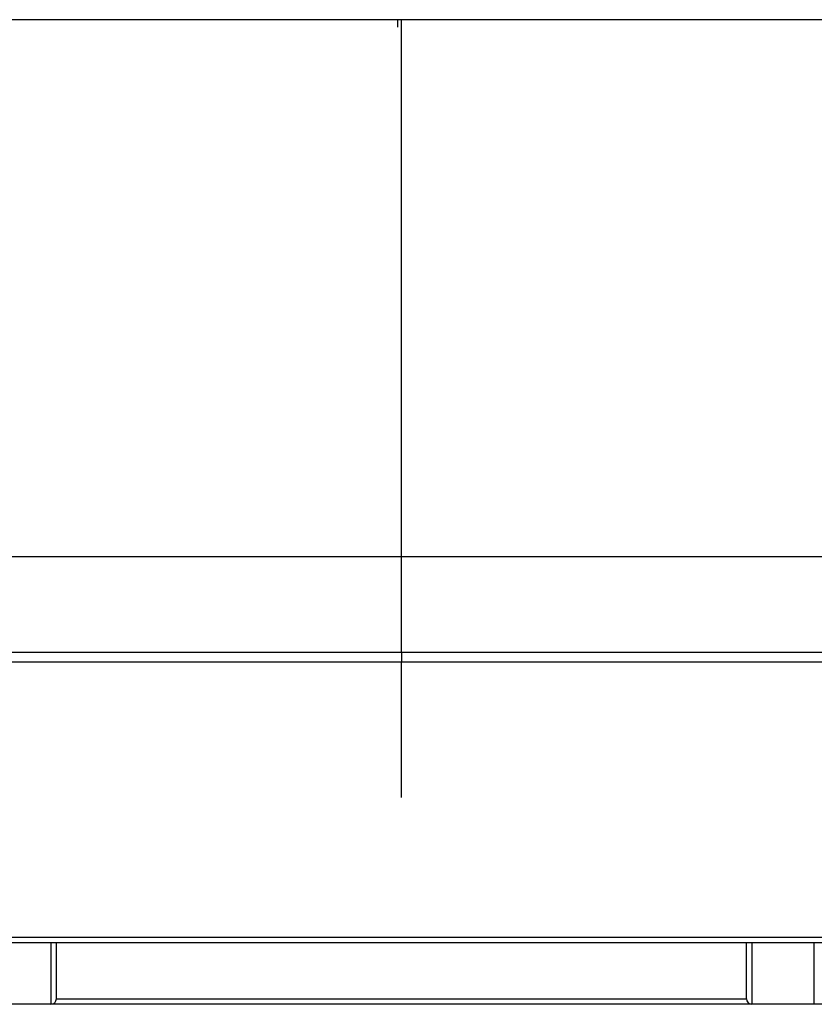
# Paper-space layout '_Front' of a CAD drawing. Header units: millimetres. Extents: x -908 to 908, y 0 to 686.
# Tile 10 of 19: x -208 to 225, y 150 to 686. Entities that reach past the tile are written whole.
import ezdxf

# ---------------------------------------------------------------- set-up
doc = ezdxf.new("R2010")
doc.units = ezdxf.units.MM

psp = doc.layouts.new('_Front')

# ---------------------------------------------------------------- linework, layer by layer
at = {"color": 7, "linetype": 'Continuous', "lineweight": 25}
for p, q in [((0, 685.71), (-2, 685.71)), ((0, 341.06), (0, 336.06)), ((-742.38, 186), (742.38, 186)), ((741.35, 183), (-741.35, 183)), ((-191, 183), (-191, 149.5)), ((-188, 152.51), (-188, 183)), ((188, 152.51), (188, 183)), ((191, 183), (191, 149.5)), ((225, 149.5), (225, 183)), ((-188, 152.5), (188, 152.5)), ((740, 149.5), (-740, 149.5))]:
    psp.add_line(p, q, dxfattribs=at)
at = {"color": 7, "linetype": 'Continuous', "lineweight": 25, "flags": 128}
for points in [[(-2, 681.74), (-2, 682.25), (-2, 683.21), (-2, 684.16), (-2, 684.98), (-2, 685.52), (-2, 685.71), (-2, 685.71)], [(0, 681.74), (0, 682.25), (0, 683.21), (0, 684.16), (0, 684.98), (0, 685.52), (0, 685.71), (0, 685.71)]]:
    psp.add_lwpolyline(points, dxfattribs=at)
at = {"color": 7, "linetype": 'Continuous', "lineweight": 25}
for centre, start, end in [((-191.01, 152.51), 270.128, 0.1274), ((191.01, 152.51), 179.8726, 269.872)]:
    psp.add_arc(centre, 3.01, start, end, dxfattribs=at)
for points, knots in [([(-2, 685.71), (-6.05, 685.71), (-13.85, 685.71), (-25.09, 685.71), (-35.41, 685.71), (-44.8, 685.71), (-53.23, 685.71), (-60.7, 685.71), (-67.23, 685.71), (-73.05, 685.71), (-83.1, 685.71), (-97.85, 685.71), (-134.56, 685.71), (-207.22, 685.71), (-327.18, 685.69), (-429.36, 685.76), (-495.11, 685.67), (-512.61, 685.62), (-529.41, 685.56), (-542.17, 685.5), (-551.59, 685.46), (-558.48, 685.42), (-566.58, 685.38), (-575.9, 685.34), (-586.36, 685.3), (-597.95, 685.26), (-610.66, 685.23), (-624.56, 685.2), (-634.21, 685.13), (-639.24, 685.09)], [0, 0, 0, 0, 0.019082, 0.036717, 0.052904, 0.067644, 0.080936, 0.092583, 0.102833, 0.11169, 0.119968, 0.150123, 0.181157, 0.292805, 0.492175, 0.745916, 0.77383, 0.801713, 0.828296, 0.852908, 0.86183, 0.872628, 0.885338, 0.899958, 0.916488, 0.934584, 0.95453, 0.976336, 1, 1, 1, 1]), ([(639.24, 685.09), (635.17, 685.12), (627.34, 685.18), (616.06, 685.22), (605.71, 685.24), (596.29, 685.26), (587.83, 685.29), (580.34, 685.32), (573.79, 685.35), (567.95, 685.38), (557.88, 685.43), (543.07, 685.5), (506.24, 685.66), (433.36, 685.74), (313.02, 685.69), (210.52, 685.71), (144.57, 685.71), (127.01, 685.71), (110.16, 685.71), (97.35, 685.71), (87.91, 685.71), (81, 685.71), (72.88, 685.71), (63.53, 685.71), (53.03, 685.71), (41.4, 685.71), (28.65, 685.71), (14.72, 685.71), (5.04, 685.71), (0, 685.71)], [0, 0, 0, 0, 0.019102, 0.036749, 0.052941, 0.067677, 0.080965, 0.092609, 0.102858, 0.111716, 0.119993, 0.150145, 0.181181, 0.292835, 0.492202, 0.745946, 0.773857, 0.801739, 0.828323, 0.852938, 0.861855, 0.87265, 0.885358, 0.899979, 0.916514, 0.934617, 0.954565, 0.97636, 1, 1, 1, 1]), ([(0, 393.27), (0, 394.84), (0, 401.41), (0, 408.59), (0, 415.29), (0, 418.39), (0, 422.17), (0, 426.18), (0, 430.2), (0, 437.65), (0, 448.42), (0, 462.29), (0, 476.78), (0, 491.67), (0, 506.79), (0, 521.01), (0, 534.64), (0, 548.19), (0, 561.07), (0, 573.45), (0, 585.19), (0, 597.12), (0, 609.01), (0, 620.58), (0, 630.97), (0, 639.97), (0, 647.44), (0, 653.87), (0, 659.32), (0, 663.93), (0, 667.81), (0, 671.08), (0, 674.08), (0, 676.7), (0, 678.83), (0, 680.34), (0, 681.26), (0, 681.72), (0, 681.7), (0, 681.7)], [0, 0, 0, 0, 0.013429, 0.056112, 0.061843, 0.071437, 0.083036, 0.094702, 0.106416, 0.118163, 0.160111, 0.201429, 0.24129, 0.289328, 0.334511, 0.377074, 0.41791, 0.458825, 0.50166, 0.537258, 0.574264, 0.612352, 0.651181, 0.689911, 0.727324, 0.757266, 0.784695, 0.809514, 0.832004, 0.852425, 0.871006, 0.88796, 0.903636, 0.923253, 0.942316, 0.961372, 0.979976, 0.99751, 1, 1, 1, 1]), ([(0, 393.27), (-7.26, 393.27), (-25.98, 393.27), (-56.17, 393.27), (-90.46, 393.27), (-124.48, 393.27), (-157.92, 393.27), (-190.52, 393.27), (-218.93, 393.27), (-243.18, 393.26), (-263.39, 393.26), (-282.82, 393.26), (-301.41, 393.26), (-319.09, 393.25), (-335.81, 393.25), (-351.51, 393.24), (-366.22, 393.24), (-379.88, 393.23), (-392.44, 393.22), (-403.82, 393.22), (-414.08, 393.21), (-423.28, 393.2), (-431.5, 393.19), (-438.84, 393.18), (-445.44, 393.17), (-452.22, 393.15), (-459.05, 393.14), (-465.85, 393.12), (-471.75, 393.1), (-476.94, 393.08), (-481.62, 393.05), (-489.98, 393.01), (-501.84, 392.94), (-516.99, 392.82), (-527.65, 392.7), (-534.42, 392.6), (-537.97, 392.54), (-542.5, 392.47), (-548.06, 392.36), (-554.66, 392.22), (-562.28, 392.04), (-570.91, 391.82), (-579.21, 391.58), (-586.47, 391.36), (-591.76, 391.2), (-596.13, 391.06), (-600.03, 390.93), (-604.12, 390.77), (-608.38, 390.59), (-614.15, 390.3), (-621.51, 389.83), (-630.29, 389.07), (-636.19, 388.28), (-639.07, 387.9)], [0, 0, 0, 0, 0.0340937, 0.0878488, 0.1416536, 0.1950178, 0.2474815, 0.298614, 0.3480134, 0.3807746, 0.4124251, 0.4428567, 0.4719669, 0.499659, 0.5258419, 0.5504298, 0.5733424, 0.5948728, 0.6145153, 0.6322726, 0.6482816, 0.662689, 0.6754165, 0.6868629, 0.6971513, 0.7063995, 0.7186805, 0.7292031, 0.7383143, 0.746337, 0.753571, 0.7602937, 0.7855411, 0.8092404, 0.8314252, 0.8355552, 0.8410124, 0.8480952, 0.8568035, 0.8671315, 0.8790658, 0.8925827, 0.9076447, 0.9180707, 0.9266606, 0.9324764, 0.9385898, 0.9449938, 0.9516806, 0.9586416, 0.9720831, 0.9863481, 1, 1, 1, 1]), ([(0, 341.06), (0, 341.39), (0, 343.04), (0, 346.33), (0, 350.91), (0, 355.68), (0, 359.89), (0, 363.47), (0, 365.72), (0, 367.16), (0, 367.9), (0, 368.63), (0, 369.36), (0, 370.09), (0, 371.64), (0, 374), (0, 377.26), (0, 380.53), (0, 383.61), (0, 386.3), (0, 388.46), (0, 390.18), (0, 391.53), (0, 392.52), (0, 393.24), (0, 393.57), (0, 393.56), (0, 393.36), (0, 393.27)], [0, 0, 0, 0, 0.005994, 0.029605, 0.06308, 0.098166, 0.13394, 0.163907, 0.194191, 0.202328, 0.210589, 0.218996, 0.227565, 0.236316, 0.245267, 0.284369, 0.327032, 0.373671, 0.424869, 0.481249, 0.539415, 0.601289, 0.664866, 0.72835, 0.790169, 0.866663, 0.937402, 1, 1, 1, 1]), ([(639.07, 387.89), (635.66, 388.34), (628.91, 389.23), (619.14, 389.99), (610.24, 390.5), (602.56, 390.82), (596.14, 391.03), (589.81, 391.23), (584.45, 391.39), (579.96, 391.53), (577.1, 391.61), (574.53, 391.69), (571.92, 391.76), (569.25, 391.84), (566.53, 391.91), (563.75, 391.99), (557.14, 392.16), (546.29, 392.41), (530.84, 392.67), (516.81, 392.82), (504.47, 392.92), (494.06, 392.98), (485.33, 393.03), (478.24, 393.07), (472.67, 393.09), (466.3, 393.11), (460, 393.13), (453.82, 393.14), (447.91, 393.16), (441.3, 393.17), (433.92, 393.18), (425.63, 393.19), (416.31, 393.2), (405.87, 393.21), (394.24, 393.22), (381.36, 393.23), (367.2, 393.23), (351.79, 393.24), (334.58, 393.24), (315.55, 393.25), (294.72, 393.25), (272.71, 393.26), (249.62, 393.26), (224.56, 393.26), (197.61, 393.26), (168.84, 393.26), (139.35, 393.27), (109.32, 393.27), (78.95, 393.27), (48.45, 393.27), (22.12, 393.27), (5.98, 393.27), (0, 393.27)], [0, 0, 0, 0, 0.0161714, 0.0320176, 0.0460304, 0.0580945, 0.0681221, 0.0762458, 0.0878341, 0.0933045, 0.0972915, 0.1012878, 0.1053719, 0.1095437, 0.1138029, 0.1181493, 0.1225825, 0.1448688, 0.1690466, 0.1950877, 0.210723, 0.2269738, 0.2439308, 0.2516694, 0.2602574, 0.2700824, 0.2815634, 0.2898287, 0.2990448, 0.3093358, 0.3208315, 0.3336671, 0.3482585, 0.36454, 0.382673, 0.4028161, 0.424995, 0.4491277, 0.4751237, 0.5057558, 0.5383875, 0.5728714, 0.6090505, 0.6467577, 0.6904282, 0.7355193, 0.7817523, 0.8288319, 0.8764453, 0.9242616, 0.9719322, 1, 1, 1, 1]), ([(0, 341.06), (-4.07, 341.06), (-11.89, 341.06), (-23.17, 341.06), (-33.52, 341.06), (-42.94, 341.06), (-51.39, 341.06), (-58.89, 341.06), (-65.45, 341.06), (-71.28, 341.06), (-81.36, 341.06), (-96.16, 341.06), (-133, 341.06), (-205.89, 341.06), (-290.2, 341.06), (-368.74, 341.06), (-422.81, 341.06), (-464.81, 341.06), (-494.73, 341.02), (-512.28, 340.99), (-529.13, 340.95), (-541.93, 340.91), (-551.38, 340.88), (-558.29, 340.86), (-566.42, 340.84), (-575.77, 340.8), (-586.27, 340.76), (-597.9, 340.71), (-610.64, 340.65), (-624.56, 340.57), (-634.23, 340.5), (-639.26, 340.47)], [0, 0, 0, 0, 0.019082, 0.036716, 0.052902, 0.067641, 0.080932, 0.092576, 0.102825, 0.11168, 0.119958, 0.150112, 0.181145, 0.292788, 0.492149, 0.576727, 0.661301, 0.745875, 0.773793, 0.801676, 0.828249, 0.85285, 0.861777, 0.872582, 0.885299, 0.899929, 0.916473, 0.934585, 0.954544, 0.976348, 1, 1, 1, 1]), ([(639.26, 340.47), (635.2, 340.49), (627.39, 340.55), (616.13, 340.62), (605.79, 340.67), (596.37, 340.72), (587.91, 340.76), (580.41, 340.79), (573.85, 340.81), (568.02, 340.83), (557.94, 340.86), (543.15, 340.91), (518.22, 340.97), (487.82, 341.04), (421.53, 341.07), (313.07, 341.06), (210.55, 341.06), (144.59, 341.06), (127.03, 341.06), (110.18, 341.06), (97.36, 341.06), (87.92, 341.06), (81.01, 341.06), (72.89, 341.06), (63.54, 341.06), (53.04, 341.06), (41.41, 341.06), (28.66, 341.06), (14.72, 341.06), (5.04, 341.06), (0, 341.06)], [0, 0, 0, 0, 0.01909, 0.036732, 0.052927, 0.067675, 0.080977, 0.092632, 0.102892, 0.111758, 0.120035, 0.15018, 0.181206, 0.237035, 0.292864, 0.492221, 0.745959, 0.77387, 0.801751, 0.828336, 0.852952, 0.861866, 0.872658, 0.885364, 0.899983, 0.916517, 0.934618, 0.954565, 0.976359, 1, 1, 1, 1]), ([(-639.23, 335.47), (-635.17, 335.49), (-627.36, 335.55), (-616.09, 335.62), (-605.75, 335.67), (-596.34, 335.72), (-587.88, 335.76), (-580.38, 335.79), (-573.83, 335.81), (-567.99, 335.83), (-557.92, 335.86), (-543.12, 335.91), (-518.2, 335.97), (-487.79, 336.04), (-421.51, 336.07), (-313.06, 336.06), (-210.55, 336.06), (-144.58, 336.06), (-127.03, 336.06), (-110.17, 336.06), (-97.36, 336.06), (-87.92, 336.06), (-81.01, 336.06), (-72.88, 336.06), (-63.54, 336.06), (-53.04, 336.06), (-41.41, 336.06), (-28.65, 336.06), (-14.72, 336.06), (-5.04, 336.06), (0, 336.06)], [0, 0, 0, 0, 0.019089, 0.03673, 0.052924, 0.06767, 0.08097, 0.092623, 0.102882, 0.111747, 0.120024, 0.150171, 0.1812, 0.237027, 0.292854, 0.492215, 0.745954, 0.773866, 0.801747, 0.828332, 0.852947, 0.861863, 0.872655, 0.885362, 0.899982, 0.916516, 0.934617, 0.954565, 0.976359, 1, 1, 1, 1]), ([(0, 336.06), (4.07, 336.06), (11.89, 336.06), (23.17, 336.06), (33.51, 336.06), (42.94, 336.06), (51.39, 336.06), (58.89, 336.06), (65.44, 336.06), (71.28, 336.06), (81.36, 336.06), (96.16, 336.06), (132.99, 336.06), (205.89, 336.06), (290.19, 336.06), (368.72, 336.06), (422.8, 336.06), (464.8, 336.06), (494.71, 336.02), (512.26, 335.99), (529.11, 335.95), (541.91, 335.91), (551.36, 335.88), (558.27, 335.86), (566.39, 335.84), (575.74, 335.8), (586.24, 335.76), (597.87, 335.71), (610.61, 335.65), (624.53, 335.57), (634.2, 335.5), (639.23, 335.47)], [0, 0, 0, 0, 0.019082, 0.036716, 0.052903, 0.067642, 0.080933, 0.092579, 0.102828, 0.111683, 0.119961, 0.150116, 0.181149, 0.292792, 0.492156, 0.576734, 0.66131, 0.745886, 0.773802, 0.801684, 0.82826, 0.852864, 0.86179, 0.872593, 0.885309, 0.899938, 0.91648, 0.93459, 0.954547, 0.976349, 1, 1, 1, 1]), ([(0, 262.11), (0, 262.63), (0, 263.87), (0, 265.93), (0, 268.46), (0, 271.23), (0, 274.2), (0, 277.15), (0, 280.12), (0, 283.16), (0, 286.31), (0, 289.61), (0, 293.06), (0, 296.51), (0, 300.02), (0, 303.55), (0, 307.53), (0, 311.92), (0, 316.55), (0, 321.25), (0, 325.86), (0, 330.24), (0, 333.64), (0, 335.51), (0, 336.06)], [0, 0, 0, 0, 0.049082, 0.117507, 0.185904, 0.270811, 0.349857, 0.422461, 0.48811, 0.546708, 0.599338, 0.647322, 0.69194, 0.733907, 0.76408, 0.793683, 0.823416, 0.853637, 0.883784, 0.913122, 0.940877, 0.966417, 0.990219, 1, 1, 1, 1])]:
    psp.add_open_spline(points, degree=3, knots=knots, dxfattribs=at)

doc.saveas('drawing.dxf')
